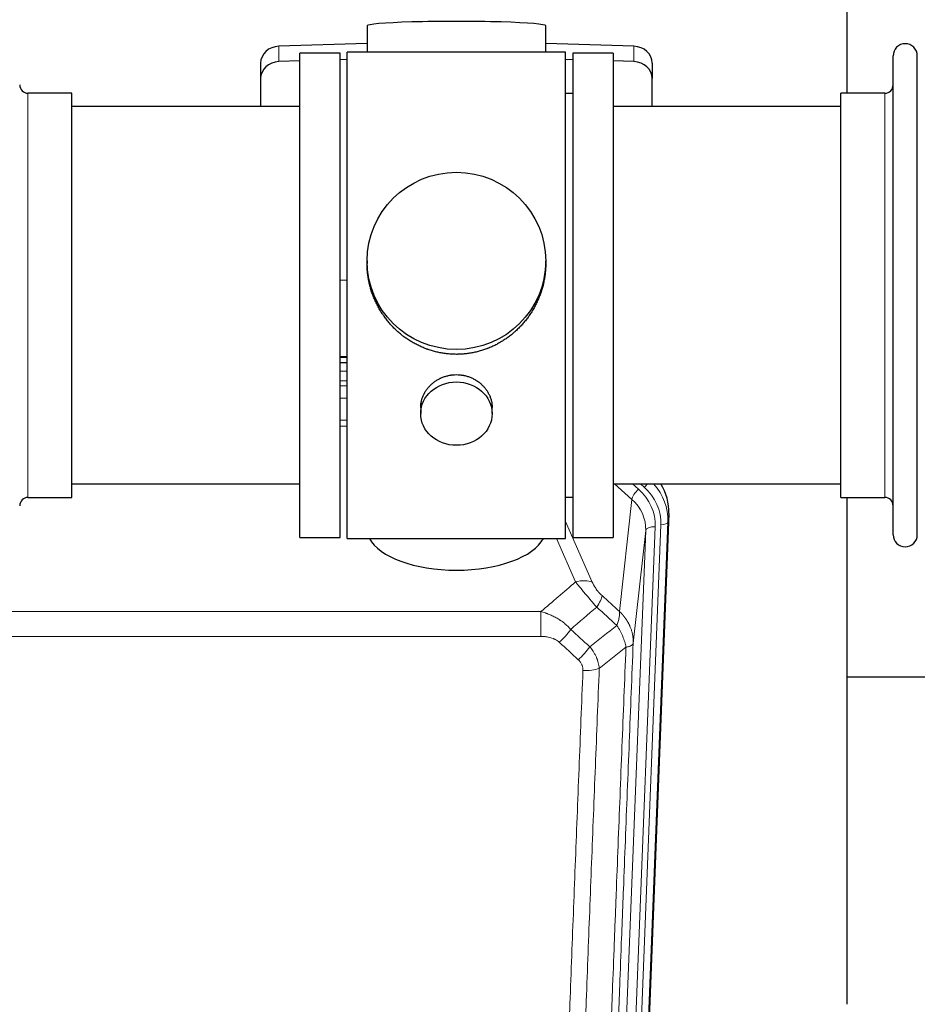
# Model space of a CAD drawing. Header units: inches. Extents: x 0 to 23760, y -13 to 16800.
# Tile 73 of 247: x 6718 to 7096, y 6329 to 6744. Entities that reach past the tile are written whole.
import ezdxf

# ---------------------------------------------------------------- set-up
doc = ezdxf.new("R2010")
doc.units = ezdxf.units.IN
doc.layers.add('254', color=7, linetype='Continuous', true_color=0xffffff)

msp = doc.modelspace()

# ---------------------------------------------------------------- linework, layer by layer
at = {"layer": '254', "color": 2, "linetype": 'Continuous', "lineweight": 25}
for p, q in [((7066.775, 6713.242), (7066.775, 6752.441)), ((6864.45, 6741.586), (6864.45, 6730.522)), ((6939.779, 6730.522), (6939.779, 6741.586)), ((6864.452, 6734.159), (6827.335, 6733.009)), ((6976.894, 6733.009), (6939.778, 6734.159)), ((6836.115, 6526.092), (6836.115, 6730.092)), ((6853.115, 6730.092), (6836.115, 6730.092)), ((6853.115, 6526.092), (6853.115, 6730.092)), ((6900.885, 6730.522), (6856.115, 6730.522)), ((6856.115, 6525.662), (6856.115, 6730.522)), ((6948.115, 6730.522), (6900.885, 6730.522)), ((6948.115, 6525.662), (6948.115, 6730.522)), ((6968.115, 6730.092), (6951.115, 6730.092)), ((6951.115, 6730.092), (6951.115, 6526.092)), ((6968.115, 6730.092), (6968.115, 6526.092)), ((7086.115, 6717.592), (7086.115, 6728.992)), ((7096.315, 6717.592), (7096.315, 6728.992)), ((6819.615, 6725.917), (6819.615, 6719.453)), ((6836.115, 6726.817), (6827.335, 6726.545)), ((6856.115, 6727.436), (6853.116, 6727.343)), ((6951.114, 6727.343), (6948.114, 6727.436)), ((6976.894, 6726.545), (6968.114, 6726.817)), ((6984.615, 6725.917), (6984.615, 6719.453)), ((6819.615, 6719.453), (6819.615, 6707.592)), ((6984.615, 6707.592), (6984.615, 6719.453)), ((7086.115, 6527.192), (7086.115, 6717.592)), ((7096.315, 6527.192), (7096.315, 6717.592)), ((6740.115, 6713.242), (6721.615, 6713.242)), ((6740.115, 6542.942), (6740.115, 6713.242)), ((6951.115, 6713.092), (6948.115, 6713.092)), ((7082.615, 6713.242), (7064.115, 6713.242)), ((7064.115, 6703.621), (7064.115, 6713.242)), ((6836.115, 6707.592), (6740.115, 6707.592)), ((7064.115, 6707.592), (6968.115, 6707.592)), ((7064.115, 6542.942), (7064.115, 6703.621)), ((6864.475, 6642.581), (6864.475, 6641.443)), ((6939.754, 6641.443), (6939.754, 6642.581)), ((6853.116, 6634.582), (6856.115, 6634.489)), ((6856.113, 6602.21), (6853.114, 6602.21)), ((6853.112, 6599.706), (6856.111, 6599.706)), ((6887.067, 6580.808), (6887.067, 6578.223)), ((6917.162, 6578.223), (6917.162, 6580.796)), ((6740.115, 6548.592), (6836.115, 6548.592)), ((6968.115, 6548.592), (7064.115, 6548.592)), ((6721.615, 6542.942), (6740.115, 6542.942)), ((6948.115, 6543.092), (6951.115, 6543.092)), ((7064.115, 6542.942), (7082.615, 6542.942)), ((7066.775, 6329.374), (7066.775, 6542.937)), ((6991.637, 6536.09), (6978.519, 6202.888)), ((6836.115, 6526.092), (6853.115, 6526.092)), ((6856.115, 6525.662), (6948.115, 6525.662)), ((6951.115, 6526.092), (6968.115, 6526.092)), ((7138.712, 6467.217), (7066.703, 6467.217))]:
    msp.add_line(p, q, dxfattribs=at)
at = {"layer": '254', "color": 110, "linetype": 'Continuous', "lineweight": 13}
for p, q in [((6827.335, 6733.009), (6827.335, 6726.545)), ((6976.894, 6733.009), (6976.894, 6726.545)), ((6721.615, 6542.942), (6721.615, 6713.242)), ((7082.615, 6703.621), (7082.615, 6713.242)), ((7082.615, 6542.942), (7082.615, 6703.621)), ((6856.113, 6601.821), (6853.114, 6601.821)), ((6853.112, 6596.069), (6856.113, 6596.069)), ((6856.113, 6592.099), (6853.112, 6592.099)), ((6853.113, 6590.008), (6856.112, 6590.008)), ((6856.112, 6584.714), (6853.113, 6584.714)), ((6853.114, 6575.456), (6856.113, 6575.456)), ((6856.113, 6573.011), (6853.114, 6573.011)), ((6976.041, 6542.115), (6968.738, 6548.592)), ((6978.865, 6546.371), (6976.36, 6548.593)), ((6981.257, 6547.206), (6979.694, 6548.592)), ((6970.816, 6494.915), (6976.041, 6542.115)), ((6991.637, 6536.09), (6991.256, 6532.652)), ((6948.114, 6532.844), (6959.389, 6507.165)), ((6985.87, 6530.596), (6972.804, 6198.703)), ((6975.151, 6198.41), (6988.262, 6531.432)), ((6991.256, 6532.652), (6978.145, 6199.63)), ((6952.328, 6507.315), (6944.272, 6525.663)), ((6968.812, 6197.076), (6981.878, 6528.97)), ((6981.878, 6528.97), (6976.63, 6481.564)), ((6704.528, 6494.795), (6937.701, 6494.795)), ((6937.701, 6484.364), (6937.701, 6494.795)), ((6937.701, 6484.364), (6704.528, 6484.364))]:
    msp.add_line(p, q, dxfattribs=at)
at = {"layer": '254', "color": 2, "linetype": 'Continuous', "lineweight": 25}
for centre, radius, start, end in [((7091.215, 6728.992), 5.1, 0, 180), ((6721.615, 6716.742), 3.5, 180, 270), ((7082.615, 6716.742), 3.5, 270, 0), ((6721.615, 6539.442), 3.5, 90, 180), ((7082.615, 6539.442), 3.5, 0, 90), ((7091.215, 6527.192), 5.1, 180, 0)]:
    msp.add_arc(centre, radius, start, end, dxfattribs=at)
for centre, major_axis, ratio, start_param, end_param in [((6902.115, 6741.586), (37.664, 0), 0.0504434, 0, 3.1415927), ((6827.615, 6725.917), (8, 0), 0.8870108, 1.6057029, 3.1415927), ((6976.615, 6725.917), (8, 0), 0.8870108, 0, 1.5358897), ((6827.615, 6719.453), (8, 0), 0.8870108, 1.6057029, 3.1415927), ((6976.615, 6719.453), (8, 0), 0.8870108, 0, 1.5358897), ((6964.615, 6536.898), (-27.038, -0.124), 0.8859493, 3.102669, 3.6464193), ((6902.115, 6529.634), (37.64, 0), 0.4617486, 3.372107, 6.0525728)]:
    msp.add_ellipse(centre, major_axis=major_axis, ratio=ratio, start_param=start_param, end_param=end_param, dxfattribs=at)
for centre, major_axis, ratio in [((6902.115, 6642.581), (37.64, 0), 0.9914449), ((6902.115, 6578.223), (-15.048, 0), 0.8870108)]:
    msp.add_ellipse(centre, major_axis=major_axis, ratio=ratio, dxfattribs=at)
at = {"layer": '254', "color": 110, "linetype": 'Continuous', "lineweight": 13}
for centre, major_axis, ratio, start_param, end_param in [((6978.865, 6544.524), (2.654, 2.992), 0.3265056, 1.2180917, 2.7365282), ((6961.851, 6531.315), (-24.034, -0.11), 0.8859493, 3.102669, 3.9217821), ((6981.257, 6548.592), (1.991, 2.244), 0.3265056, 4.3596844, 4.9945095), ((6964.243, 6532.151), (-24.034, -0.11), 0.8859493, 3.102669, 3.9217821), ((6964.243, 6533.536), (27.029, -0.244), 0.8851019, 6.2564288, 6.9740615), ((6961.851, 6529.468), (-20.033, -0.591), 0.8872905, 3.0803315, 3.8994446), ((6985.87, 6528.749), (3.997, -0.157), 0.4614673, 1.5889619, 3.1073983), ((6988.262, 6532.817), (2.998, -0.118), 0.4614673, 4.7305545, 6.248991), ((6952.328, 6501.144), (-9.156, -4.02), 0.5833249, 3.617995, 4.4616661), ((6956.415, 6495.545), (-6.719, -7.407), 0.3029797, 1.994528, 2.7400357), ((6945.459, 6486.158), (-6.736, -7.391), 0.3030979, 1.2497453, 1.9956357), ((6953.468, 6478.866), (6.729, 7.397), 0.3051216, 4.388767, 5.1358022), ((6955.44, 6474.273), (-9.992, 0.404), 0.431453, 1.5882535, 2.3480729)]:
    msp.add_ellipse(centre, major_axis=major_axis, ratio=ratio, start_param=start_param, end_param=end_param, dxfattribs=at)
at = {"layer": '254', "color": 2, "linetype": 'Continuous', "lineweight": 25}
for points, knots in [([(6902.115, 6603.209), (6901.487, 6603.209), (6900.237, 6603.242), (6898.381, 6603.387), (6896.541, 6603.626), (6894.718, 6603.958), (6892.911, 6604.383), (6891.718, 6604.729), (6890.827, 6605.012), (6890.531, 6605.11), (6890.162, 6605.238), (6890.088, 6605.264), (6889.94, 6605.316), (6889.72, 6605.395), (6888.914, 6605.69), (6887.619, 6606.214), (6885.937, 6606.993), (6884.3, 6607.852), (6882.706, 6608.79), (6881.157, 6609.808), (6880.153, 6610.539), (6879.535, 6611.014), (6879.412, 6611.109), (6879.167, 6611.302), (6878.802, 6611.593), (6878.443, 6611.889), (6877.733, 6612.49), (6876.809, 6613.312), (6875.488, 6614.606), (6874.23, 6615.96), (6873.036, 6617.375), (6872.282, 6618.359), (6871.733, 6619.112), (6871.462, 6619.493), (6871.198, 6619.88), (6871.023, 6620.138), (6870.936, 6620.269), (6870.506, 6620.922), (6869.847, 6621.979), (6868.938, 6623.602), (6868.11, 6625.26), (6867.362, 6626.955), (6866.695, 6628.686), (6866.305, 6629.865), (6866.033, 6630.758), (6865.902, 6631.207), (6865.759, 6631.735), (6865.699, 6631.963), (6865.66, 6632.114), (6865.641, 6632.19), (6865.469, 6632.874), (6865.194, 6634.091), (6864.874, 6635.921), (6864.645, 6637.756), (6864.507, 6639.594), (6864.475, 6640.842), (6864.475, 6641.476), (6864.475, 6641.496)], [0, 0, 0, 0, 0.0312188, 0.0624376, 0.0936563, 0.1248751, 0.1560939, 0.1873127, 0.1873127, 0.2029221, 0.2029221, 0.2068244, 0.2068244, 0.2107268, 0.2185315, 0.2497502, 0.280969, 0.3121878, 0.3434066, 0.3746254, 0.4058442, 0.4058442, 0.4136489, 0.4136489, 0.4214535, 0.4370629, 0.4370629, 0.4682817, 0.4995005, 0.5307193, 0.5619381, 0.5931568, 0.5931568, 0.6087662, 0.6165709, 0.6165709, 0.6243756, 0.6243756, 0.6555944, 0.6868132, 0.718032, 0.7492507, 0.7804695, 0.8116883, 0.8116883, 0.8272977, 0.8351024, 0.8390047, 0.8390047, 0.8429071, 0.8429071, 0.8741259, 0.9053447, 0.9365634, 0.9677822, 0.999001, 1, 1, 1, 1]), ([(6939.754, 6641.49), (6939.754, 6641.478), (6939.754, 6640.851), (6939.723, 6639.61), (6939.586, 6637.769), (6939.357, 6635.932), (6939.143, 6634.708), (6938.96, 6633.792), (6938.879, 6633.41), (6938.791, 6633.028), (6938.756, 6632.876), (6938.738, 6632.799), (6938.683, 6632.571), (6938.497, 6631.81), (6938.121, 6630.459), (6937.535, 6628.69), (6936.867, 6626.956), (6936.117, 6625.255), (6935.284, 6623.588), (6934.674, 6622.499), (6934.275, 6621.826), (6934.194, 6621.692), (6934.031, 6621.425), (6933.785, 6621.026), (6933.533, 6620.632), (6933.019, 6619.853), (6932.311, 6618.834), (6931.183, 6617.362), (6929.989, 6615.948), (6928.727, 6614.591), (6927.842, 6613.725), (6927.16, 6613.09), (6926.815, 6612.776), (6926.463, 6612.468), (6926.228, 6612.264), (6926.109, 6612.163), (6925.515, 6611.66), (6924.547, 6610.882), (6923.05, 6609.793), (6921.506, 6608.78), (6919.915, 6607.844), (6918.277, 6606.985), (6917.153, 6606.465), (6916.297, 6606.095), (6915.866, 6605.915), (6915.431, 6605.743), (6915.212, 6605.658), (6915.139, 6605.63), (6914.993, 6605.574), (6914.335, 6605.326), (6913.086, 6604.895), (6911.304, 6604.38), (6909.503, 6603.956), (6907.685, 6603.625), (6905.848, 6603.387), (6904.611, 6603.29), (6903.678, 6603.241), (6903.211, 6603.223), (6902.663, 6603.213), (6902.428, 6603.21), (6902.272, 6603.209), (6902.193, 6603.209), (6902.115, 6603.209)], [0, 0, 0, 0, 0.0006246, 0.0318551, 0.0630856, 0.0943161, 0.1255465, 0.1255465, 0.1411618, 0.1450656, 0.1450656, 0.1489694, 0.1489694, 0.156777, 0.1880075, 0.219238, 0.2504685, 0.2816989, 0.3129294, 0.3441599, 0.3441599, 0.3519675, 0.3519675, 0.3597751, 0.3753904, 0.3753904, 0.4066209, 0.4378513, 0.4690818, 0.5003123, 0.5315428, 0.5315428, 0.547158, 0.5549656, 0.5549656, 0.5627733, 0.5627733, 0.5940037, 0.6252342, 0.6564647, 0.6876952, 0.7189257, 0.7501562, 0.7501562, 0.7657714, 0.773579, 0.773579, 0.7774828, 0.7774828, 0.7813866, 0.8126171, 0.8438476, 0.8750781, 0.9063086, 0.937539, 0.9687695, 0.9687695, 0.9843848, 0.9921924, 0.9960962, 0.9960962, 1, 1, 1, 1]), ([(6887.067, 6580.806), (6887.067, 6581.236), (6887.091, 6581.669), (6887.151, 6582.215), (6887.165, 6582.325), (6887.195, 6582.546), (6887.245, 6582.876), (6887.308, 6583.204), (6887.453, 6583.856), (6887.572, 6584.286), (6887.857, 6585.137), (6888.022, 6585.558), (6888.305, 6586.182), (6888.405, 6586.389), (6888.538, 6586.646), (6888.565, 6586.697), (6888.619, 6586.8), (6888.702, 6586.952), (6888.787, 6587.103), (6889.078, 6587.603), (6889.33, 6587.992), (6889.875, 6588.745), (6890.166, 6589.11), (6890.633, 6589.64), (6890.794, 6589.813), (6891.042, 6590.069), (6891.168, 6590.196), (6891.297, 6590.321), (6891.383, 6590.404), (6891.427, 6590.445), (6891.821, 6590.814), (6892.186, 6591.124), (6892.944, 6591.709), (6893.337, 6591.984), (6894.151, 6592.498), (6894.572, 6592.738), (6895.116, 6593.014), (6895.226, 6593.068), (6895.447, 6593.174), (6895.559, 6593.226), (6895.895, 6593.377), (6896.121, 6593.472), (6896.804, 6593.741), (6897.266, 6593.899), (6898.204, 6594.17), (6898.68, 6594.285), (6899.404, 6594.423), (6899.647, 6594.463), (6900.014, 6594.516), (6900.137, 6594.532), (6900.322, 6594.554), (6900.384, 6594.561), (6900.507, 6594.574), (6900.569, 6594.58), (6901.125, 6594.633), (6901.617, 6594.656), (6902.6, 6594.656), (6903.09, 6594.633), (6904.068, 6594.542), (6904.555, 6594.474), (6905.163, 6594.359), (6905.285, 6594.334), (6905.527, 6594.282), (6905.89, 6594.2), (6906.246, 6594.106), (6906.953, 6593.902), (6907.415, 6593.744), (6908.321, 6593.388), (6908.765, 6593.189), (6909.417, 6592.86), (6909.632, 6592.745), (6909.951, 6592.564), (6910.056, 6592.503), (6910.266, 6592.378), (6910.37, 6592.314), (6910.883, 6591.99), (6911.277, 6591.715), (6912.035, 6591.131), (6912.398, 6590.823), (6913.092, 6590.175), (6913.423, 6589.835), (6913.778, 6589.434), (6913.817, 6589.389), (6913.894, 6589.299), (6914.01, 6589.164), (6914.272, 6588.844), (6914.484, 6588.565), (6914.894, 6587.999), (6915.146, 6587.612), (6915.609, 6586.818), (6915.819, 6586.412), (6916.104, 6585.788), (6916.193, 6585.577), (6916.319, 6585.258), (6916.359, 6585.151), (6916.437, 6584.938), (6916.475, 6584.831), (6916.654, 6584.296), (6916.774, 6583.865), (6916.967, 6582.999), (6917.039, 6582.563), (6917.112, 6581.907), (6917.131, 6581.688), (6917.15, 6581.358), (6917.157, 6581.193), (6917.16, 6581.027), (6917.162, 6580.917), (6917.162, 6580.862), (6917.162, 6580.804), (6917.162, 6580.801), (6917.162, 6580.799)], [0, 0, 0, 0, 0.0308202, 0.0308202, 0.0386347, 0.0386347, 0.0464491, 0.062078, 0.062078, 0.0933358, 0.0933358, 0.1245936, 0.1245936, 0.1402226, 0.1402226, 0.1441298, 0.1441298, 0.148037, 0.1558515, 0.1558515, 0.1871093, 0.1871093, 0.2183671, 0.2183671, 0.233996, 0.233996, 0.2418105, 0.2457177, 0.2457177, 0.2496249, 0.2496249, 0.2808827, 0.2808827, 0.3121405, 0.3121405, 0.3433983, 0.3433983, 0.3512128, 0.3512128, 0.3590273, 0.3590273, 0.3746562, 0.3746562, 0.405914, 0.405914, 0.4371718, 0.4371718, 0.4528007, 0.4528007, 0.4606152, 0.4606152, 0.4645224, 0.4645224, 0.4684296, 0.4684296, 0.4996874, 0.4996874, 0.5309452, 0.5309452, 0.5622031, 0.5622031, 0.5700175, 0.5700175, 0.577832, 0.5934609, 0.5934609, 0.6247187, 0.6247187, 0.6559765, 0.6559765, 0.6716054, 0.6716054, 0.6794199, 0.6794199, 0.6872343, 0.6872343, 0.7184921, 0.7184921, 0.7497499, 0.7497499, 0.7810078, 0.7810078, 0.784915, 0.784915, 0.7888222, 0.7966367, 0.8122656, 0.8122656, 0.8435234, 0.8435234, 0.8747812, 0.8747812, 0.8904101, 0.8904101, 0.8982246, 0.8982246, 0.906039, 0.906039, 0.9372968, 0.9372968, 0.9685546, 0.9685546, 0.9841835, 0.9841835, 0.991998, 0.9959052, 0.9959052, 0.9998125, 0.9998125, 1, 1, 1, 1])]:
    msp.add_open_spline(points, degree=3, knots=knots, dxfattribs=at)
at = {"layer": '254', "color": 110, "linetype": 'Continuous', "lineweight": 13}
for points in [[(6937.701, 6494.795), (6942.573, 6498.971), (6947.449, 6503.144), (6952.328, 6507.315)], [(6963.476, 6501.567), (6965.922, 6499.348), (6968.369, 6497.131), (6970.816, 6494.915)], [(6961.223, 6496.735), (6957.572, 6493.606), (6953.923, 6490.476), (6950.277, 6487.344)], [(6969.71, 6489.029), (6966.881, 6491.595), (6964.052, 6494.164), (6961.223, 6496.735)], [(6958.29, 6480.034), (6962.099, 6483.027), (6965.905, 6486.026), (6969.71, 6489.029)], [(6950.277, 6487.344), (6952.948, 6484.905), (6955.619, 6482.468), (6958.29, 6480.034)], [(6953.468, 6474.567), (6950.798, 6477.006), (6948.129, 6479.446), (6945.459, 6481.889)], [(6973.575, 6479.783), (6969.826, 6476.823), (6966.076, 6473.867), (6962.323, 6470.916)]]:
    msp.add_open_spline(points, degree=3, dxfattribs=at)
for points, knots in [([(6952.328, 6507.315), (6952.649, 6506.914), (6952.98, 6506.506), (6953.657, 6505.673), (6954.005, 6505.248), (6954.538, 6504.599), (6954.719, 6504.381), (6954.992, 6504.05), (6955.084, 6503.939), (6955.222, 6503.773), (6955.269, 6503.717), (6955.361, 6503.605), (6955.408, 6503.549), (6955.826, 6503.046), (6956.577, 6502.148), (6957.342, 6501.243), (6957.921, 6500.561), (6958.115, 6500.333), (6958.407, 6499.991), (6958.505, 6499.877), (6958.651, 6499.705), (6958.7, 6499.648), (6958.798, 6499.534), (6958.847, 6499.477), (6959.287, 6498.964), (6959.677, 6498.512), (6960.453, 6497.617), (6960.839, 6497.174), (6961.223, 6496.735)], [0, 0, 0, 0, 0.125, 0.125, 0.25, 0.25, 0.3125, 0.3125, 0.34375, 0.34375, 0.359375, 0.359375, 0.375, 0.375, 0.5, 0.625, 0.625, 0.6875, 0.6875, 0.71875, 0.71875, 0.734375, 0.734375, 0.75, 0.75, 0.875, 0.875, 1, 1, 1, 1]), ([(6963.476, 6501.567), (6963.257, 6501.766), (6963.041, 6501.973), (6962.615, 6502.402), (6962.405, 6502.625), (6962.147, 6502.914), (6962.096, 6502.972), (6961.994, 6503.089), (6961.843, 6503.265), (6961.697, 6503.442), (6961.41, 6503.798), (6961.228, 6504.039), (6960.878, 6504.524), (6960.711, 6504.768), (6960.531, 6505.047), (6960.512, 6505.078), (6960.472, 6505.139), (6960.414, 6505.232), (6960.281, 6505.447), (6960.174, 6505.629), (6959.966, 6505.992), (6959.838, 6506.23), (6959.6, 6506.702), (6959.49, 6506.935), (6959.389, 6507.165)], [0, 0, 0, 0, 0.125, 0.125, 0.25, 0.25, 0.28125, 0.28125, 0.3125, 0.375, 0.375, 0.5, 0.5, 0.625, 0.625, 0.640625, 0.640625, 0.65625, 0.6875, 0.75, 0.75, 0.875, 0.875, 1, 1, 1, 1]), ([(6937.701, 6494.795), (6938.298, 6494.644), (6938.966, 6494.45), (6939.63, 6494.229), (6939.777, 6494.18), (6939.851, 6494.155), (6940.071, 6494.078), (6940.218, 6494.026), (6940.655, 6493.866), (6940.945, 6493.754), (6941.807, 6493.405), (6942.372, 6493.152), (6943.485, 6492.607), (6944.032, 6492.315), (6944.838, 6491.845), (6945.237, 6491.602), (6945.631, 6491.347), (6945.827, 6491.217), (6945.892, 6491.174), (6946.022, 6491.086), (6946.087, 6491.042), (6946.666, 6490.642), (6947.162, 6490.27), (6948.117, 6489.493), (6948.576, 6489.088), (6949.456, 6488.243), (6949.876, 6487.803), (6950.277, 6487.344)], [0, 0, 0, 0, 0.125, 0.140625, 0.140625, 0.15625, 0.15625, 0.1875, 0.1875, 0.25, 0.25, 0.375, 0.375, 0.5, 0.5, 0.5625, 0.59375, 0.59375, 0.609375, 0.609375, 0.625, 0.625, 0.75, 0.75, 0.875, 0.875, 1, 1, 1, 1]), ([(6970.816, 6494.915), (6970.862, 6494.543), (6970.871, 6494.132), (6970.83, 6493.466), (6970.808, 6493.237), (6970.745, 6492.762), (6970.705, 6492.518), (6970.609, 6492.017), (6970.552, 6491.761), (6970.423, 6491.237), (6970.351, 6490.97), (6970.191, 6490.427), (6970.104, 6490.152), (6969.917, 6489.595), (6969.817, 6489.313), (6969.71, 6489.029)], [0, 0, 0, 0, 0.25, 0.25, 0.375, 0.375, 0.5, 0.5, 0.625, 0.625, 0.75, 0.75, 0.875, 0.875, 1, 1, 1, 1]), ([(6970.816, 6494.915), (6970.833, 6494.898), (6970.867, 6494.865), (6970.919, 6494.814), (6970.97, 6494.764), (6971.021, 6494.713), (6971.072, 6494.662), (6971.123, 6494.611), (6971.173, 6494.559), (6971.224, 6494.508), (6971.274, 6494.456), (6971.324, 6494.404), (6971.374, 6494.352), (6971.424, 6494.3), (6971.473, 6494.248), (6971.523, 6494.195), (6971.572, 6494.142), (6971.621, 6494.089), (6971.67, 6494.036), (6971.719, 6493.983), (6971.768, 6493.93), (6971.816, 6493.876), (6971.864, 6493.822), (6971.912, 6493.768), (6971.96, 6493.714), (6972.008, 6493.66), (6972.056, 6493.606), (6972.103, 6493.551), (6972.15, 6493.496), (6972.197, 6493.441), (6972.244, 6493.386), (6972.291, 6493.331), (6972.337, 6493.276), (6972.383, 6493.22), (6972.43, 6493.164), (6972.475, 6493.108), (6972.521, 6493.052), (6972.567, 6492.996), (6972.612, 6492.94), (6972.657, 6492.883), (6972.702, 6492.826), (6972.747, 6492.769), (6972.792, 6492.712), (6972.836, 6492.655), (6972.88, 6492.598), (6972.924, 6492.54), (6972.968, 6492.483), (6973.011, 6492.425), (6973.055, 6492.367), (6973.098, 6492.309), (6973.141, 6492.25), (6973.184, 6492.192), (6973.226, 6492.133), (6973.268, 6492.074), (6973.311, 6492.015), (6973.353, 6491.956), (6973.394, 6491.897), (6973.436, 6491.838), (6973.477, 6491.778), (6973.518, 6491.718), (6973.559, 6491.659), (6973.6, 6491.599), (6973.64, 6491.538), (6973.68, 6491.478), (6973.72, 6491.418), (6973.76, 6491.357), (6973.799, 6491.296), (6973.839, 6491.235), (6973.878, 6491.174), (6973.917, 6491.113), (6973.955, 6491.052), (6973.994, 6490.99), (6974.032, 6490.929), (6974.07, 6490.867), (6974.107, 6490.805), (6974.145, 6490.743), (6974.182, 6490.681), (6974.219, 6490.619), (6974.256, 6490.556), (6974.292, 6490.493), (6974.329, 6490.431), (6974.365, 6490.368), (6974.4, 6490.305), (6974.436, 6490.242), (6974.471, 6490.178), (6974.506, 6490.115), (6974.541, 6490.051), (6974.576, 6489.988), (6974.61, 6489.924), (6974.644, 6489.86), (6974.678, 6489.796), (6974.712, 6489.731), (6974.745, 6489.667), (6974.778, 6489.603), (6974.811, 6489.538), (6974.843, 6489.473), (6974.876, 6489.408), (6974.908, 6489.343), (6974.94, 6489.278), (6974.971, 6489.213), (6975.002, 6489.148), (6975.033, 6489.082), (6975.064, 6489.016), (6975.095, 6488.951), (6975.125, 6488.885), (6975.155, 6488.819), (6975.185, 6488.753), (6975.214, 6488.687), (6975.412, 6488.236), (6975.746, 6487.386), (6976.134, 6486.117), (6976.421, 6484.818), (6976.598, 6483.496), (6976.641, 6482.57), (6976.641, 6482.045), (6976.64, 6481.925), (6976.638, 6481.805), (6976.635, 6481.684), (6976.632, 6481.604), (6976.63, 6481.564)], [0, 0, 0, 0, 0.0045083, 0.0090195, 0.0135338, 0.0180512, 0.0225715, 0.0270949, 0.0316214, 0.0361509, 0.0406834, 0.0452189, 0.0497575, 0.0542992, 0.0588439, 0.0633916, 0.0679424, 0.0724963, 0.0770532, 0.0816132, 0.0861762, 0.0907423, 0.0953114, 0.0998837, 0.104459, 0.1090373, 0.1136188, 0.1182033, 0.1227909, 0.1273815, 0.1319753, 0.1365721, 0.141172, 0.145775, 0.1503811, 0.1549903, 0.1596025, 0.1642179, 0.1688364, 0.1734579, 0.1780826, 0.1827103, 0.1873412, 0.1919752, 0.1966123, 0.2012524, 0.2058957, 0.2105422, 0.2151917, 0.2198443, 0.2245001, 0.229159, 0.233821, 0.2384861, 0.2431544, 0.2478258, 0.2525003, 0.2571779, 0.2618587, 0.2665427, 0.2712297, 0.2759199, 0.2806133, 0.2853097, 0.2900094, 0.2947122, 0.2994181, 0.3041272, 0.3088394, 0.3135548, 0.3182733, 0.322995, 0.3277199, 0.3324479, 0.3371791, 0.3419135, 0.346651, 0.3513917, 0.3561355, 0.3608826, 0.3656328, 0.3703861, 0.3751427, 0.3799024, 0.3846654, 0.3894315, 0.3942008, 0.3989732, 0.4037489, 0.4085278, 0.4133098, 0.4180951, 0.4228835, 0.4276751, 0.43247, 0.437268, 0.4420692, 0.4468737, 0.4516813, 0.4564922, 0.4613063, 0.4661235, 0.470944, 0.4757677, 0.4805947, 0.4854248, 0.4902582, 0.4950947, 0.4999345, 0.5888915, 0.6791125, 0.7706071, 0.8633844, 0.9574535, 0.965938, 0.9744348, 0.9829441, 0.9914659, 1, 1, 1, 1]), ([(6969.71, 6489.029), (6970.213, 6488.28), (6970.675, 6487.514), (6971.302, 6486.352), (6971.499, 6485.963), (6971.871, 6485.182), (6972.046, 6484.79), (6972.534, 6483.617), (6972.811, 6482.835), (6973.268, 6481.29), (6973.446, 6480.528), (6973.575, 6479.783)], [0, 0, 0, 0, 0.25, 0.25, 0.375, 0.375, 0.5, 0.5, 0.75, 0.75, 1, 1, 1, 1]), ([(6937.701, 6484.364), (6938.055, 6484.364), (6938.408, 6484.354), (6938.849, 6484.327), (6938.937, 6484.321), (6939.113, 6484.307), (6939.201, 6484.3), (6939.465, 6484.275), (6939.639, 6484.255), (6940.162, 6484.188), (6940.506, 6484.132), (6941.189, 6483.993), (6941.527, 6483.91), (6942.194, 6483.716), (6942.524, 6483.604), (6942.89, 6483.459), (6942.93, 6483.443), (6943.011, 6483.41), (6943.131, 6483.36), (6943.409, 6483.237), (6943.641, 6483.124), (6944.095, 6482.886), (6944.386, 6482.711), (6944.943, 6482.327), (6945.209, 6482.118), (6945.459, 6481.889)], [0, 0, 0, 0, 0.125, 0.125, 0.15625, 0.15625, 0.1875, 0.1875, 0.25, 0.25, 0.375, 0.375, 0.5, 0.5, 0.625, 0.625, 0.640625, 0.640625, 0.65625, 0.6875, 0.75, 0.75, 0.875, 0.875, 1, 1, 1, 1]), ([(6958.29, 6480.034), (6958.581, 6479.689), (6958.858, 6479.338), (6959.187, 6478.891), (6959.252, 6478.801), (6959.38, 6478.62), (6959.443, 6478.529), (6959.629, 6478.256), (6959.75, 6478.072), (6960.099, 6477.519), (6960.534, 6476.773), (6960.907, 6476.009), (6961.163, 6475.43), (6961.244, 6475.236), (6961.36, 6474.944), (6961.398, 6474.846), (6961.471, 6474.65), (6961.507, 6474.551), (6961.679, 6474.061), (6961.8, 6473.668), (6962.007, 6472.883), (6962.181, 6472.097), (6962.287, 6471.31), (6962.323, 6470.916)], [0, 0, 0, 0, 0.125, 0.125, 0.15625, 0.15625, 0.1875, 0.1875, 0.25, 0.25, 0.375, 0.5, 0.5, 0.5625, 0.5625, 0.59375, 0.59375, 0.625, 0.625, 0.75, 0.75, 0.875, 1, 1, 1, 1]), ([(6961.346, 6155.887), (6961.402, 6157.499), (6961.458, 6159.112), (6961.57, 6162.341), (6961.738, 6167.189), (6962.134, 6178.524), (6962.477, 6188.283), (6963.17, 6207.86), (6964.111, 6234.115), (6965.569, 6273.961), (6966.574, 6300.831), (6967.147, 6316.033), (6967.211, 6317.723), (6967.339, 6321.106), (6967.532, 6326.183), (6967.983, 6338.054), (6968.375, 6348.268), (6968.703, 6356.802), (6968.769, 6358.51), (6968.901, 6361.929), (6969.099, 6367.059), (6969.564, 6379.051), (6969.967, 6389.367), (6970.779, 6410.049), (6971.876, 6437.757), (6973.004, 6465.73), (6973.575, 6479.783)], [0, 0, 0, 0, 0.015625, 0.015625, 0.03125, 0.0625, 0.125, 0.125, 0.25, 0.375, 0.5, 0.5, 0.515625, 0.515625, 0.53125, 0.5625, 0.625, 0.625, 0.640625, 0.640625, 0.65625, 0.6875, 0.75, 0.75, 0.875, 1, 1, 1, 1]), ([(6976.63, 6481.564), (6976.061, 6467.564), (6974.936, 6439.696), (6973.842, 6412.093), (6973.033, 6391.489), (6972.631, 6381.211), (6972.167, 6369.265), (6971.969, 6364.154), (6971.838, 6360.749), (6971.772, 6359.047), (6971.445, 6350.545), (6971.054, 6340.369), (6970.604, 6328.544), (6970.412, 6323.485), (6970.284, 6320.116), (6970.221, 6318.432), (6969.648, 6303.288), (6968.647, 6276.519), (6967.192, 6236.826), (6965.786, 6197.592), (6964.88, 6171.743), (6964.435, 6158.895)], [0, 0, 0, 0, 0.125, 0.25, 0.25, 0.3125, 0.34375, 0.359375, 0.359375, 0.375, 0.375, 0.4375, 0.46875, 0.484375, 0.484375, 0.5, 0.5, 0.625, 0.75, 0.875, 1, 1, 1, 1]), ([(6973.575, 6479.783), (6973.801, 6479.82), (6974.018, 6479.862), (6974.428, 6479.957), (6974.622, 6480.011), (6974.986, 6480.127), (6975.156, 6480.19), (6975.47, 6480.326), (6975.615, 6480.398), (6975.876, 6480.552), (6975.993, 6480.633), (6976.199, 6480.802), (6976.288, 6480.89), (6976.511, 6481.164), (6976.601, 6481.36), (6976.63, 6481.564)], [0, 0, 0, 0, 0.125, 0.125, 0.25, 0.25, 0.375, 0.375, 0.5, 0.5, 0.625, 0.625, 0.75, 0.75, 1, 1, 1, 1]), ([(6953.468, 6474.567), (6953.634, 6474.415), (6953.792, 6474.256), (6953.978, 6474.049), (6954.015, 6474.007), (6954.087, 6473.922), (6954.123, 6473.88), (6954.227, 6473.75), (6954.294, 6473.663), (6954.487, 6473.396), (6954.721, 6473.031), (6954.912, 6472.646), (6955.038, 6472.35), (6955.077, 6472.25), (6955.131, 6472.098), (6955.149, 6472.047), (6955.182, 6471.944), (6955.198, 6471.893), (6955.274, 6471.636), (6955.322, 6471.429), (6955.395, 6471.012), (6955.419, 6470.802), (6955.446, 6470.381), (6955.449, 6470.168), (6955.44, 6469.955)], [0, 0, 0, 0, 0.125, 0.125, 0.15625, 0.15625, 0.1875, 0.1875, 0.25, 0.25, 0.375, 0.5, 0.5, 0.5625, 0.5625, 0.59375, 0.59375, 0.625, 0.625, 0.75, 0.75, 0.875, 0.875, 1, 1, 1, 1]), ([(6943.482, 6150.952), (6943.919, 6163.666), (6944.81, 6189.244), (6945.73, 6215.123), (6946.432, 6234.646), (6946.668, 6241.173), (6947.144, 6254.264), (6947.384, 6260.828), (6948.109, 6280.577), (6948.6, 6293.814), (6949.224, 6310.449), (6949.349, 6313.781), (6949.6, 6320.451), (6949.979, 6330.469), (6950.361, 6340.524), (6951.132, 6360.682), (6952.174, 6387.691), (6953.782, 6428.594), (6954.883, 6456.125), (6955.44, 6469.955)], [0, 0, 0, 0, 0.125, 0.25, 0.25, 0.3125, 0.3125, 0.375, 0.375, 0.5, 0.5, 0.53125, 0.53125, 0.5625, 0.625, 0.625, 0.75, 0.875, 1, 1, 1, 1]), ([(6962.323, 6470.916), (6961.765, 6457.103), (6960.663, 6429.608), (6959.053, 6388.756), (6958.01, 6361.782), (6957.238, 6341.649), (6956.855, 6331.607), (6956.476, 6321.602), (6956.225, 6314.94), (6956.099, 6311.613), (6955.475, 6294.999), (6954.983, 6281.778), (6954.257, 6262.054), (6954.016, 6255.498), (6953.54, 6242.424), (6953.304, 6235.906), (6952.601, 6216.408), (6951.679, 6190.561), (6950.787, 6165.016), (6950.349, 6152.318)], [0, 0, 0, 0, 0.125, 0.25, 0.375, 0.375, 0.4375, 0.46875, 0.46875, 0.5, 0.5, 0.625, 0.625, 0.6875, 0.6875, 0.75, 0.75, 0.875, 1, 1, 1, 1])]:
    msp.add_open_spline(points, degree=3, knots=knots, dxfattribs=at)

doc.saveas('drawing.dxf')
